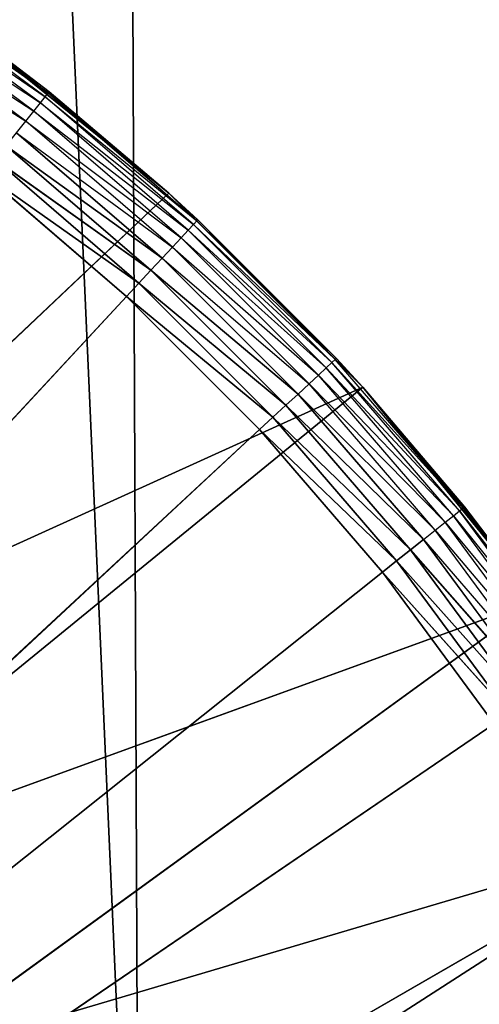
# Model space of a CAD drawing. Extents: x 0.05 to 8.85, y 0.05 to 8.85.
# Tile 253 of 256: x 8.0073 to 8.095, y 1.416 to 1.6038. Entities that reach past the tile are written whole.
import ezdxf

# ---------------------------------------------------------------- set-up
doc = ezdxf.new("R2010")
doc.units = 0
doc.header["$LTSCALE"] = 2.54
doc.layers.get('0').update_dxf_attribs({"color": 13, "linetype": 'CONTINUOUS'})

# ---------------------------------------------------------------- blocks, each defined once
blk = doc.blocks.new('SZCZOTKA_DO_WC_BEZ_POKRYWK')
at = {"color": 0}
for p, q in [((8.00434, 7.52416, 5.65), (8.03012, 1.31886, 5.65)), ((8.00434, 7.52416, 5.65), (8.03012, 1.31886, 5.65)), ((8.03012, 1.31886, 5.55), (7.76201, 7.35447, 5.55)), ((8.03012, 1.31886, 5.55), (7.76201, 7.35447, 5.55)), ((8.01279, 1.58983, 5.36653), (7.98272, 1.61202, 5.36653)), ((8.0113, 1.58798, 5.36), (7.98138, 1.61006, 5.36)), ((7.98138, 1.61006, 5.36), (8.01222, 1.58913, 5.36316)), ((8.01222, 1.58913, 5.36316), (7.98221, 1.61128, 5.36316)), ((7.98221, 1.61128, 5.36316), (8.01279, 1.58983, 5.36653)), ((8.01006, 1.58641, 5.35714), (7.98025, 1.60841, 5.35714)), ((7.98025, 1.60841, 5.35714), (8.0113, 1.58798, 5.36)), ((8.00852, 1.58449, 5.35468), (7.97887, 1.60637, 5.35468)), ((7.97887, 1.60637, 5.35468), (8.01006, 1.58641, 5.35714)), ((7.97726, 1.60401, 5.35268), (8.00852, 1.58449, 5.35468)), ((7.99512, 1.60366, 5.37), (8.01279, 1.58983, 5.36653)), ((8.01298, 1.59007, 5.37), (7.99512, 1.60366, 5.55)), ((7.99512, 1.60366, 5.55), (8.0358, 1.57073, 5.55)), ((8.01298, 1.59007, 5.37), (7.99512, 1.60366, 5.37)), ((8.01298, 1.59007, 5.37), (7.99512, 1.60366, 5.55)), ((7.99512, 1.60366, 5.55), (8.0358, 1.57073, 5.55)), ((8.0113, 1.58798, 5.36), (8.01222, 1.58913, 5.36316)), ((8.01222, 1.58913, 5.36316), (8.01279, 1.58983, 5.36653)), ((8.0405, 1.5648, 5.36316), (8.01222, 1.58913, 5.36316)), ((8.01222, 1.58913, 5.36316), (8.04111, 1.56546, 5.36653)), ((8.01298, 1.59007, 5.37), (8.01279, 1.58983, 5.36653)), ((8.04111, 1.56546, 5.36653), (8.01279, 1.58983, 5.36653)), ((8.01298, 1.59007, 5.37), (8.04111, 1.56546, 5.36653)), ((8.0358, 1.57073, 5.37), (8.01298, 1.59007, 5.37)), ((8.01298, 1.59007, 5.37), (8.0358, 1.57073, 5.55)), ((8.01298, 1.59007, 5.37), (8.0358, 1.57073, 5.55)), ((8.01006, 1.58641, 5.35714), (8.0113, 1.58798, 5.36)), ((8.03949, 1.56372, 5.36), (8.0113, 1.58798, 5.36)), ((8.0113, 1.58798, 5.36), (8.0405, 1.5648, 5.36316)), ((8.00852, 1.58449, 5.35468), (8.01006, 1.58641, 5.35714)), ((8.03813, 1.56225, 5.35714), (8.01006, 1.58641, 5.35714)), ((8.01006, 1.58641, 5.35714), (8.03949, 1.56372, 5.36)), ((8.00674, 1.58225, 5.35268), (8.00852, 1.58449, 5.35468)), ((8.03646, 1.56044, 5.35468), (8.00852, 1.58449, 5.35468)), ((8.00852, 1.58449, 5.35468), (8.03813, 1.56225, 5.35714)), ((8.00674, 1.58225, 5.35268), (8.03646, 1.56044, 5.35468)), ((8.03451, 1.55835, 5.35268), (8.00674, 1.58225, 5.35268)), ((8.03237, 1.55604, 5.35121), (8.00477, 1.57978, 5.35121)), ((8.00477, 1.57978, 5.35121), (8.03451, 1.55835, 5.35268)), ((8.00477, 1.57978, 5.35121), (8.03451, 1.55835, 5.35268)), ((8.03237, 1.55604, 5.35121), (8.00477, 1.57978, 5.35121)), ((8.03008, 1.55357, 5.3503), (8.00267, 1.57715, 5.3503)), ((8.00267, 1.57715, 5.3503), (8.03237, 1.55604, 5.35121)), ((8.00267, 1.57715, 5.3503), (8.03237, 1.55604, 5.35121)), ((8.03008, 1.55357, 5.3503), (8.00267, 1.57715, 5.3503)), ((8.00051, 1.57444, 5.35), (8.02771, 1.55102, 5.35)), ((8.00051, 1.57444, 5.35), (8.02771, 1.55102, 5.35)), ((8.00051, 1.57444, 5.35), (8.03008, 1.55357, 5.3503)), ((8.00051, 1.57444, 5.35), (8.03008, 1.55357, 5.3503)), ((8.0358, 1.57073, 5.55), (7.92621, 1.46727, 5.55)), ((8.0358, 1.57073, 5.55), (7.92621, 1.46727, 5.55)), ((8.0358, 1.57073, 5.37), (8.04111, 1.56546, 5.36653)), ((8.04132, 1.56568, 5.37), (8.0358, 1.57073, 5.55)), ((8.0358, 1.57073, 5.55), (8.0728, 1.53372, 5.55)), ((8.04132, 1.56568, 5.37), (8.0358, 1.57073, 5.37)), ((8.0358, 1.57073, 5.37), (8.0358, 1.57073, 5.55)), ((8.04132, 1.56568, 5.37), (8.0358, 1.57073, 5.55)), ((8.0358, 1.57073, 5.37), (8.0358, 1.57073, 5.55)), ((8.0358, 1.57073, 5.55), (8.0728, 1.53372, 5.55)), ((8.03949, 1.56372, 5.36), (8.0405, 1.5648, 5.36316)), ((8.0405, 1.5648, 5.36316), (8.04111, 1.56546, 5.36653)), ((8.06687, 1.53842, 5.36316), (8.0405, 1.5648, 5.36316)), ((8.0405, 1.5648, 5.36316), (8.06753, 1.53904, 5.36653)), ((8.04132, 1.56568, 5.37), (8.04111, 1.56546, 5.36653)), ((8.06776, 1.53924, 5.37), (8.04111, 1.56546, 5.36653)), ((8.06753, 1.53904, 5.36653), (8.04111, 1.56546, 5.36653)), ((8.06776, 1.53924, 5.37), (8.04132, 1.56568, 5.37)), ((8.04132, 1.56568, 5.37), (8.0728, 1.53372, 5.55)), ((8.04132, 1.56568, 5.37), (8.0728, 1.53372, 5.55)), ((8.03813, 1.56225, 5.35714), (8.03949, 1.56372, 5.36)), ((8.06579, 1.53742, 5.36), (8.03949, 1.56372, 5.36)), ((8.03949, 1.56372, 5.36), (8.06687, 1.53842, 5.36316)), ((8.03646, 1.56044, 5.35468), (8.03813, 1.56225, 5.35714)), ((8.06433, 1.53606, 5.35714), (8.03813, 1.56225, 5.35714)), ((8.03813, 1.56225, 5.35714), (8.06579, 1.53742, 5.36)), ((8.03451, 1.55835, 5.35268), (8.03646, 1.56044, 5.35468)), ((8.06252, 1.53438, 5.35468), (8.03646, 1.56044, 5.35468)), ((8.03646, 1.56044, 5.35468), (8.06433, 1.53606, 5.35714)), ((8.03237, 1.55604, 5.35121), (8.03451, 1.55835, 5.35268)), ((8.03237, 1.55604, 5.35121), (8.03451, 1.55835, 5.35268)), ((8.03451, 1.55835, 5.35268), (8.06252, 1.53438, 5.35468)), ((8.06043, 1.53244, 5.35268), (8.03451, 1.55835, 5.35268)), ((8.03008, 1.55357, 5.3503), (8.03237, 1.55604, 5.35121)), ((8.03008, 1.55357, 5.3503), (8.03237, 1.55604, 5.35121)), ((8.05811, 1.53029, 5.35121), (8.03237, 1.55604, 5.35121)), ((8.03237, 1.55604, 5.35121), (8.06043, 1.53244, 5.35268)), ((8.03237, 1.55604, 5.35121), (8.06043, 1.53244, 5.35268)), ((8.05811, 1.53029, 5.35121), (8.03237, 1.55604, 5.35121)), ((8.02771, 1.55102, 5.35), (8.03008, 1.55357, 5.3503)), ((8.02771, 1.55102, 5.35), (8.03008, 1.55357, 5.3503)), ((8.05564, 1.528, 5.3503), (8.03008, 1.55357, 5.3503)), ((8.03008, 1.55357, 5.3503), (8.05811, 1.53029, 5.35121)), ((8.03008, 1.55357, 5.3503), (8.05811, 1.53029, 5.35121)), ((8.05564, 1.528, 5.3503), (8.03008, 1.55357, 5.3503)), ((7.70123, 1.19916, 5.35), (8.02771, 1.55102, 5.35)), ((7.70123, 1.19916, 5.35), (8.02771, 1.55102, 5.35)), ((8.02771, 1.55102, 5.35), (8.0531, 1.52564, 5.35)), ((8.02771, 1.55102, 5.35), (8.0531, 1.52564, 5.35)), ((8.02771, 1.55102, 5.35), (8.05564, 1.528, 5.3503)), ((8.02771, 1.55102, 5.35), (8.05564, 1.528, 5.3503)), ((8.06579, 1.53742, 5.36), (8.06687, 1.53842, 5.36316)), ((8.06687, 1.53842, 5.36316), (8.06753, 1.53904, 5.36653)), ((8.0912, 1.51015, 5.36316), (8.06687, 1.53842, 5.36316)), ((8.06687, 1.53842, 5.36316), (8.09191, 1.51071, 5.36653)), ((8.06776, 1.53924, 5.37), (8.06753, 1.53904, 5.36653)), ((8.0728, 1.53372, 5.37), (8.06753, 1.53904, 5.36653)), ((8.09191, 1.51071, 5.36653), (8.06753, 1.53904, 5.36653)), ((8.0728, 1.53372, 5.37), (8.06776, 1.53924, 5.37)), ((8.06776, 1.53924, 5.37), (8.0728, 1.53372, 5.55)), ((8.06776, 1.53924, 5.37), (8.0728, 1.53372, 5.55)), ((8.06433, 1.53606, 5.35714), (8.06579, 1.53742, 5.36)), ((8.09005, 1.50923, 5.36), (8.06579, 1.53742, 5.36)), ((8.06579, 1.53742, 5.36), (8.0912, 1.51015, 5.36316)), ((8.06043, 1.53244, 5.35268), (8.06252, 1.53438, 5.35468)), ((8.06252, 1.53438, 5.35468), (8.06433, 1.53606, 5.35714)), ((8.08656, 1.50645, 5.35468), (8.06252, 1.53438, 5.35468)), ((8.06252, 1.53438, 5.35468), (8.08849, 1.50798, 5.35714)), ((8.08849, 1.50798, 5.35714), (8.06433, 1.53606, 5.35714)), ((8.06433, 1.53606, 5.35714), (8.09005, 1.50923, 5.36)), ((8.0728, 1.53372, 5.55), (7.92621, 1.46727, 5.55)), ((8.0728, 1.53372, 5.55), (7.92621, 1.46727, 5.55)), ((8.0728, 1.53372, 5.55), (7.95637, 1.43875, 5.55)), ((8.0728, 1.53372, 5.55), (7.95637, 1.43875, 5.55)), ((8.0728, 1.53372, 5.37), (8.09191, 1.51071, 5.36653)), ((8.0728, 1.53372, 5.37), (8.0728, 1.53372, 5.55)), ((8.0728, 1.53372, 5.55), (8.09215, 1.5109, 5.37)), ((8.09215, 1.5109, 5.37), (8.0728, 1.53372, 5.37)), ((8.0728, 1.53372, 5.55), (8.09215, 1.5109, 5.37)), ((8.0728, 1.53372, 5.55), (8.10574, 1.49305, 5.55)), ((8.0728, 1.53372, 5.37), (8.0728, 1.53372, 5.55)), ((8.0728, 1.53372, 5.55), (8.10574, 1.49305, 5.55)), ((8.05811, 1.53029, 5.35121), (8.06043, 1.53244, 5.35268)), ((8.05811, 1.53029, 5.35121), (8.06043, 1.53244, 5.35268)), ((8.06043, 1.53244, 5.35268), (8.08656, 1.50645, 5.35468)), ((8.08433, 1.50467, 5.35268), (8.06043, 1.53244, 5.35268)), ((8.05564, 1.528, 5.3503), (8.05811, 1.53029, 5.35121)), ((8.05564, 1.528, 5.3503), (8.05811, 1.53029, 5.35121)), ((8.08186, 1.5027, 5.35121), (8.05811, 1.53029, 5.35121)), ((8.05811, 1.53029, 5.35121), (8.08433, 1.50467, 5.35268)), ((8.05811, 1.53029, 5.35121), (8.08433, 1.50467, 5.35268)), ((8.08186, 1.5027, 5.35121), (8.05811, 1.53029, 5.35121)), ((8.0531, 1.52564, 5.35), (8.05564, 1.528, 5.3503)), ((8.0531, 1.52564, 5.35), (8.05564, 1.528, 5.3503)), ((8.07922, 1.5006, 5.3503), (8.05564, 1.528, 5.3503)), ((8.05564, 1.528, 5.3503), (8.08186, 1.5027, 5.35121)), ((8.05564, 1.528, 5.3503), (8.08186, 1.5027, 5.35121)), ((8.07922, 1.5006, 5.3503), (8.05564, 1.528, 5.3503)), ((8.0531, 1.52564, 5.35), (7.70123, 1.19916, 5.35)), ((8.0531, 1.52564, 5.35), (7.70123, 1.19916, 5.35)), ((8.0531, 1.52564, 5.35), (8.07651, 1.49843, 5.35)), ((8.0531, 1.52564, 5.35), (8.07651, 1.49843, 5.35)), ((8.0531, 1.52564, 5.35), (8.07922, 1.5006, 5.3503)), ((8.0531, 1.52564, 5.35), (8.07922, 1.5006, 5.3503)), ((8.09005, 1.50923, 5.36), (8.0912, 1.51015, 5.36316)), ((8.0912, 1.51015, 5.36316), (8.09191, 1.51071, 5.36653)), ((8.11335, 1.48014, 5.36316), (8.0912, 1.51015, 5.36316)), ((8.0912, 1.51015, 5.36316), (8.1141, 1.48064, 5.36653)), ((8.09215, 1.5109, 5.37), (8.09191, 1.51071, 5.36653)), ((8.1141, 1.48064, 5.36653), (8.09191, 1.51071, 5.36653)), ((8.09191, 1.51071, 5.36653), (8.10574, 1.49305, 5.37)), ((8.10574, 1.49305, 5.55), (8.09215, 1.5109, 5.37)), ((8.10574, 1.49305, 5.55), (8.09215, 1.5109, 5.37)), ((8.10574, 1.49305, 5.37), (8.09215, 1.5109, 5.37)), ((8.08849, 1.50798, 5.35714), (8.09005, 1.50923, 5.36)), ((8.11214, 1.47931, 5.36), (8.09005, 1.50923, 5.36)), ((8.09005, 1.50923, 5.36), (8.11335, 1.48014, 5.36316)), ((8.08433, 1.50467, 5.35268), (8.08656, 1.50645, 5.35468)), ((8.08656, 1.50645, 5.35468), (8.08849, 1.50798, 5.35714)), ((8.10845, 1.47679, 5.35468), (8.08656, 1.50645, 5.35468)), ((8.08656, 1.50645, 5.35468), (8.11048, 1.47818, 5.35714)), ((8.11048, 1.47818, 5.35714), (8.08849, 1.50798, 5.35714)), ((8.08849, 1.50798, 5.35714), (8.11214, 1.47931, 5.36)), ((8.08186, 1.5027, 5.35121), (8.08433, 1.50467, 5.35268)), ((8.08186, 1.5027, 5.35121), (8.08433, 1.50467, 5.35268)), ((8.08433, 1.50467, 5.35268), (8.10845, 1.47679, 5.35468)), ((8.10609, 1.47518, 5.35268), (8.08433, 1.50467, 5.35268)), ((8.07922, 1.5006, 5.3503), (8.08186, 1.5027, 5.35121)), ((8.07922, 1.5006, 5.3503), (8.08186, 1.5027, 5.35121)), ((8.10348, 1.4734, 5.35121), (8.08186, 1.5027, 5.35121)), ((8.08186, 1.5027, 5.35121), (8.10609, 1.47518, 5.35268)), ((8.08186, 1.5027, 5.35121), (8.10609, 1.47518, 5.35268)), ((8.10348, 1.4734, 5.35121), (8.08186, 1.5027, 5.35121)), ((8.07651, 1.49843, 5.35), (8.07922, 1.5006, 5.3503)), ((8.07651, 1.49843, 5.35), (8.07922, 1.5006, 5.3503)), ((8.10069, 1.47151, 5.3503), (8.07922, 1.5006, 5.3503)), ((8.07922, 1.5006, 5.3503), (8.10348, 1.4734, 5.35121)), ((8.07922, 1.5006, 5.3503), (8.10348, 1.4734, 5.35121)), ((8.10069, 1.47151, 5.3503), (8.07922, 1.5006, 5.3503)), ((8.07651, 1.49843, 5.35), (7.70123, 1.19916, 5.35)), ((8.07651, 1.49843, 5.35), (7.70123, 1.19916, 5.35)), ((8.07651, 1.49843, 5.35), (8.09782, 1.46955, 5.35)), ((8.07651, 1.49843, 5.35), (8.09782, 1.46955, 5.35)), ((8.07651, 1.49843, 5.35), (8.10069, 1.47151, 5.3503)), ((8.07651, 1.49843, 5.35), (8.10069, 1.47151, 5.3503)), ((8.10574, 1.49305, 5.55), (7.95637, 1.43875, 5.55)), ((8.10574, 1.49305, 5.55), (7.95637, 1.43875, 5.55)), ((8.10574, 1.49305, 5.55), (7.98439, 1.40488, 5.55)), ((8.10574, 1.49305, 5.55), (7.98439, 1.40488, 5.55)), ((7.70123, 1.19916, 5.35), (8.09782, 1.46955, 5.35)), ((7.70123, 1.19916, 5.35), (8.09782, 1.46955, 5.35)), ((8.13424, 1.44916, 5.55), (7.98439, 1.40488, 5.55)), ((8.13424, 1.44916, 5.55), (7.98439, 1.40488, 5.55)), ((8.13424, 1.44916, 5.55), (8.00794, 1.36777, 5.55)), ((8.13424, 1.44916, 5.55), (8.00794, 1.36777, 5.55)), ((8.11692, 1.43916, 5.35), (7.70123, 1.19916, 5.35)), ((8.11692, 1.43916, 5.35), (7.70123, 1.19916, 5.35))]:
    blk.add_line(p, q, dxfattribs=at)
mesh = blk.add_polyface(dxfattribs=at)
corners = [(8.82623, 0.07416, 5.55), (8.03012, 7.57945, 5.55), (8.82623, 8.82416, 5.55)]
mesh.append_faces([[corners[k] for k in face] for face in [(0, 1, 2)]], dxfattribs={"color": 0})
mesh = blk.add_polyface(dxfattribs=at)
corners = [(8.82623, 8.82416, 5.65), (8.04591, 7.63838, 5.65), (8.82623, 0.07416, 5.65)]
mesh.append_faces([[corners[k] for k in face] for face in [(0, 1, 2)]], dxfattribs={"color": 0})
mesh = blk.add_polyface(dxfattribs=at)
corners = [(8.82623, 0.07416, 5.65), (8.04591, 7.63838, 5.65), (8.03012, 7.57945, 5.65)]
mesh.append_faces([[corners[k] for k in face] for face in [(0, 1, 2)]], dxfattribs={"color": 0})
mesh = blk.add_polyface(dxfattribs=at)
corners = [(8.82623, 0.07416, 5.55), (8.00434, 7.52416, 5.55), (8.03012, 7.57945, 5.55)]
mesh.append_faces([[corners[k] for k in face] for face in [(0, 1, 2)]], dxfattribs={"color": 0})
mesh = blk.add_polyface(dxfattribs=at)
corners = [(8.82623, 0.07416, 5.65), (8.03012, 7.57945, 5.65), (8.00434, 7.52416, 5.65)]
mesh.append_faces([[corners[k] for k in face] for face in [(0, 1, 2)]], dxfattribs={"color": 0})
mesh = blk.add_polyface(dxfattribs=at)
corners = [(8.82623, 0.07416, 5.55), (7.96935, 7.47418, 5.55), (8.00434, 7.52416, 5.55)]
mesh.append_faces([[corners[k] for k in face] for face in [(0, 1, 2)]], dxfattribs={"color": 0})
mesh = blk.add_polyface(dxfattribs=at)
corners = [(8.82623, 0.07416, 5.65), (8.00434, 7.52416, 5.65), (8.03012, 1.31886, 5.65)]
mesh.append_faces([[corners[k] for k in face] for face in [(0, 1, 2)]], dxfattribs={"color": 0})
mesh = blk.add_polyface(dxfattribs=at)
corners = [(8.03012, 1.31886, 5.65), (8.00434, 7.52416, 5.65), (8.00434, 1.37416, 5.65)]
mesh.append_faces([[corners[k] for k in face] for face in [(0, 1, 2)]], dxfattribs={"color": 0})
mesh = blk.add_polyface(dxfattribs=at)
corners = [(8.82623, 0.07416, 5.55), (7.92433, 7.42948, 5.55), (7.96935, 7.47418, 5.55)]
mesh.append_faces([[corners[k] for k in face] for face in [(0, 1, 2)]], dxfattribs={"color": 0})
mesh = blk.add_polyface(dxfattribs=at)
corners = [(8.82623, 0.07416, 5.55), (7.87623, 7.39605, 5.55), (7.92433, 7.42948, 5.55)]
mesh.append_faces([[corners[k] for k in face] for face in [(0, 1, 2)]], dxfattribs={"color": 0})
mesh = blk.add_polyface(dxfattribs=at)
corners = [(8.82623, 0.07416, 5.55), (7.82094, 7.37026, 5.55), (7.87623, 7.39605, 5.55)]
mesh.append_faces([[corners[k] for k in face] for face in [(0, 1, 2)]], dxfattribs={"color": 0})
mesh = blk.add_polyface(dxfattribs=at)
corners = [(8.82623, 0.07416, 5.55), (7.76201, 7.35447, 5.55), (7.82094, 7.37026, 5.55)]
mesh.append_faces([[corners[k] for k in face] for face in [(0, 1, 2)]], dxfattribs={"color": 0})
mesh = blk.add_polyface(dxfattribs=at)
corners = [(8.82623, 0.07416, 5.55), (8.03012, 1.31886, 5.55), (7.76201, 7.35447, 5.55)]
mesh.append_faces([[corners[k] for k in face] for face in [(0, 1, 2)]], dxfattribs={"color": 0})
mesh = blk.add_polyface(dxfattribs=at)
corners = [(8.03012, 1.31886, 5.55), (8.00434, 1.37416, 5.55), (7.76201, 7.35447, 5.55)]
mesh.append_faces([[corners[k] for k in face] for face in [(0, 1, 2)]], dxfattribs={"color": 0})
mesh = blk.add_polyface(dxfattribs=at)
corners = [(8.0358, 1.57073, 5.55), (7.99512, 1.60366, 5.55), (7.92621, 1.46727, 5.55)]
mesh.append_faces([[corners[k] for k in face] for face in [(0, 1, 2)]], dxfattribs={"color": 0})
mesh = blk.add_polyface(dxfattribs=at)
corners = [(8.0358, 1.57073, 5.55), (8.01298, 1.59007, 5.37), (7.99512, 1.60366, 5.55)]
mesh.append_faces([[corners[k] for k in face] for face in [(0, 1, 2)]], dxfattribs={"color": 0})
mesh = blk.add_polyface(dxfattribs=at)
corners = [(7.99512, 1.60366, 5.55), (8.01298, 1.59007, 5.37), (7.99512, 1.60366, 5.37)]
mesh.append_faces([[corners[k] for k in face] for face in [(0, 1, 2)]], dxfattribs={"color": 0})
mesh = blk.add_polyface(dxfattribs=at)
corners = [(8.0358, 1.57073, 5.55), (8.0358, 1.57073, 5.37), (8.01298, 1.59007, 5.37)]
mesh.append_faces([[corners[k] for k in face] for face in [(0, 1, 2)]], dxfattribs={"color": 0})
mesh = blk.add_polyface(dxfattribs=at)
corners = [(8.03451, 1.55835, 5.35268), (8.00477, 1.57978, 5.35121), (8.00674, 1.58225, 5.35268)]
mesh.append_faces([[corners[k] for k in face] for face in [(0, 1, 2)]], dxfattribs={"color": 0})
mesh = blk.add_polyface(dxfattribs=at)
corners = [(8.03237, 1.55604, 5.35121), (8.00267, 1.57715, 5.3503), (8.00477, 1.57978, 5.35121)]
mesh.append_faces([[corners[k] for k in face] for face in [(0, 1, 2)]], dxfattribs={"color": 0})
mesh = blk.add_polyface(dxfattribs=at)
corners = [(8.03451, 1.55835, 5.35268), (8.03237, 1.55604, 5.35121), (8.00477, 1.57978, 5.35121)]
mesh.append_faces([[corners[k] for k in face] for face in [(0, 1, 2)]], dxfattribs={"color": 0})
mesh = blk.add_polyface(dxfattribs=at)
corners = [(8.03008, 1.55357, 5.3503), (8.00051, 1.57444, 5.35), (8.00267, 1.57715, 5.3503)]
mesh.append_faces([[corners[k] for k in face] for face in [(0, 1, 2)]], dxfattribs={"color": 0})
mesh = blk.add_polyface(dxfattribs=at)
corners = [(8.03237, 1.55604, 5.35121), (8.03008, 1.55357, 5.3503), (8.00267, 1.57715, 5.3503)]
mesh.append_faces([[corners[k] for k in face] for face in [(0, 1, 2)]], dxfattribs={"color": 0})
mesh = blk.add_polyface(dxfattribs=at)
corners = [(8.02771, 1.55102, 5.35), (7.70123, 1.19916, 5.35), (8.00051, 1.57444, 5.35)]
mesh.append_faces([[corners[k] for k in face] for face in [(0, 1, 2)]], dxfattribs={"color": 0})
mesh = blk.add_polyface(dxfattribs=at)
corners = [(8.03008, 1.55357, 5.3503), (8.02771, 1.55102, 5.35), (8.00051, 1.57444, 5.35)]
mesh.append_faces([[corners[k] for k in face] for face in [(0, 1, 2)]], dxfattribs={"color": 0})
mesh = blk.add_polyface(dxfattribs=at)
corners = [(8.0728, 1.53372, 5.55), (8.0358, 1.57073, 5.55), (7.92621, 1.46727, 5.55)]
mesh.append_faces([[corners[k] for k in face] for face in [(0, 1, 2)]], dxfattribs={"color": 0})
mesh = blk.add_polyface(dxfattribs=at)
corners = [(8.0728, 1.53372, 5.55), (8.04132, 1.56568, 5.37), (8.0358, 1.57073, 5.55)]
mesh.append_faces([[corners[k] for k in face] for face in [(0, 1, 2)]], dxfattribs={"color": 0})
mesh = blk.add_polyface(dxfattribs=at)
corners = [(8.0358, 1.57073, 5.55), (8.04132, 1.56568, 5.37), (8.0358, 1.57073, 5.37)]
mesh.append_faces([[corners[k] for k in face] for face in [(0, 1, 2)]], dxfattribs={"color": 0})
mesh = blk.add_polyface(dxfattribs=at)
corners = [(8.0728, 1.53372, 5.55), (8.06776, 1.53924, 5.37), (8.04132, 1.56568, 5.37)]
mesh.append_faces([[corners[k] for k in face] for face in [(0, 1, 2)]], dxfattribs={"color": 0})
mesh = blk.add_polyface(dxfattribs=at)
corners = [(8.06043, 1.53244, 5.35268), (8.03237, 1.55604, 5.35121), (8.03451, 1.55835, 5.35268)]
mesh.append_faces([[corners[k] for k in face] for face in [(0, 1, 2)]], dxfattribs={"color": 0})
mesh = blk.add_polyface(dxfattribs=at)
corners = [(8.05811, 1.53029, 5.35121), (8.03008, 1.55357, 5.3503), (8.03237, 1.55604, 5.35121)]
mesh.append_faces([[corners[k] for k in face] for face in [(0, 1, 2)]], dxfattribs={"color": 0})
mesh = blk.add_polyface(dxfattribs=at)
corners = [(8.06043, 1.53244, 5.35268), (8.05811, 1.53029, 5.35121), (8.03237, 1.55604, 5.35121)]
mesh.append_faces([[corners[k] for k in face] for face in [(0, 1, 2)]], dxfattribs={"color": 0})
mesh = blk.add_polyface(dxfattribs=at)
corners = [(8.05564, 1.528, 5.3503), (8.02771, 1.55102, 5.35), (8.03008, 1.55357, 5.3503)]
mesh.append_faces([[corners[k] for k in face] for face in [(0, 1, 2)]], dxfattribs={"color": 0})
mesh = blk.add_polyface(dxfattribs=at)
corners = [(8.05811, 1.53029, 5.35121), (8.05564, 1.528, 5.3503), (8.03008, 1.55357, 5.3503)]
mesh.append_faces([[corners[k] for k in face] for face in [(0, 1, 2)]], dxfattribs={"color": 0})
mesh = blk.add_polyface(dxfattribs=at)
corners = [(8.0531, 1.52564, 5.35), (7.70123, 1.19916, 5.35), (8.02771, 1.55102, 5.35)]
mesh.append_faces([[corners[k] for k in face] for face in [(0, 1, 2)]], dxfattribs={"color": 0})
mesh = blk.add_polyface(dxfattribs=at)
corners = [(8.05564, 1.528, 5.3503), (8.0531, 1.52564, 5.35), (8.02771, 1.55102, 5.35)]
mesh.append_faces([[corners[k] for k in face] for face in [(0, 1, 2)]], dxfattribs={"color": 0})
mesh = blk.add_polyface(dxfattribs=at)
corners = [(8.06776, 1.53924, 5.37), (8.0728, 1.53372, 5.55), (8.0728, 1.53372, 5.37)]
mesh.append_faces([[corners[k] for k in face] for face in [(0, 1, 2)]], dxfattribs={"color": 0})
mesh = blk.add_polyface(dxfattribs=at)
corners = [(8.0728, 1.53372, 5.55), (7.92621, 1.46727, 5.55), (7.95637, 1.43875, 5.55)]
mesh.append_faces([[corners[k] for k in face] for face in [(0, 1, 2)]], dxfattribs={"color": 0})
mesh = blk.add_polyface(dxfattribs=at)
corners = [(8.10574, 1.49305, 5.55), (8.0728, 1.53372, 5.55), (7.95637, 1.43875, 5.55)]
mesh.append_faces([[corners[k] for k in face] for face in [(0, 1, 2)]], dxfattribs={"color": 0})
mesh = blk.add_polyface(dxfattribs=at)
corners = [(8.0728, 1.53372, 5.55), (8.09215, 1.5109, 5.37), (8.0728, 1.53372, 5.37)]
mesh.append_faces([[corners[k] for k in face] for face in [(0, 1, 2)]], dxfattribs={"color": 0})
mesh = blk.add_polyface(dxfattribs=at)
corners = [(8.0728, 1.53372, 5.55), (8.10574, 1.49305, 5.55), (8.09215, 1.5109, 5.37)]
mesh.append_faces([[corners[k] for k in face] for face in [(0, 1, 2)]], dxfattribs={"color": 0})
mesh = blk.add_polyface(dxfattribs=at)
corners = [(8.08433, 1.50467, 5.35268), (8.05811, 1.53029, 5.35121), (8.06043, 1.53244, 5.35268)]
mesh.append_faces([[corners[k] for k in face] for face in [(0, 1, 2)]], dxfattribs={"color": 0})
mesh = blk.add_polyface(dxfattribs=at)
corners = [(8.08186, 1.5027, 5.35121), (8.05564, 1.528, 5.3503), (8.05811, 1.53029, 5.35121)]
mesh.append_faces([[corners[k] for k in face] for face in [(0, 1, 2)]], dxfattribs={"color": 0})
mesh = blk.add_polyface(dxfattribs=at)
corners = [(8.08433, 1.50467, 5.35268), (8.08186, 1.5027, 5.35121), (8.05811, 1.53029, 5.35121)]
mesh.append_faces([[corners[k] for k in face] for face in [(0, 1, 2)]], dxfattribs={"color": 0})
mesh = blk.add_polyface(dxfattribs=at)
corners = [(8.07922, 1.5006, 5.3503), (8.0531, 1.52564, 5.35), (8.05564, 1.528, 5.3503)]
mesh.append_faces([[corners[k] for k in face] for face in [(0, 1, 2)]], dxfattribs={"color": 0})
mesh = blk.add_polyface(dxfattribs=at)
corners = [(8.08186, 1.5027, 5.35121), (8.07922, 1.5006, 5.3503), (8.05564, 1.528, 5.3503)]
mesh.append_faces([[corners[k] for k in face] for face in [(0, 1, 2)]], dxfattribs={"color": 0})
mesh = blk.add_polyface(dxfattribs=at)
corners = [(8.07651, 1.49843, 5.35), (7.70123, 1.19916, 5.35), (8.0531, 1.52564, 5.35)]
mesh.append_faces([[corners[k] for k in face] for face in [(0, 1, 2)]], dxfattribs={"color": 0})
mesh = blk.add_polyface(dxfattribs=at)
corners = [(8.07922, 1.5006, 5.3503), (8.07651, 1.49843, 5.35), (8.0531, 1.52564, 5.35)]
mesh.append_faces([[corners[k] for k in face] for face in [(0, 1, 2)]], dxfattribs={"color": 0})
mesh = blk.add_polyface(dxfattribs=at)
corners = [(8.09215, 1.5109, 5.37), (8.10574, 1.49305, 5.55), (8.10574, 1.49305, 5.37)]
mesh.append_faces([[corners[k] for k in face] for face in [(0, 1, 2)]], dxfattribs={"color": 0})
mesh = blk.add_polyface(dxfattribs=at)
corners = [(8.10609, 1.47518, 5.35268), (8.08186, 1.5027, 5.35121), (8.08433, 1.50467, 5.35268)]
mesh.append_faces([[corners[k] for k in face] for face in [(0, 1, 2)]], dxfattribs={"color": 0})
mesh = blk.add_polyface(dxfattribs=at)
corners = [(8.10348, 1.4734, 5.35121), (8.07922, 1.5006, 5.3503), (8.08186, 1.5027, 5.35121)]
mesh.append_faces([[corners[k] for k in face] for face in [(0, 1, 2)]], dxfattribs={"color": 0})
mesh = blk.add_polyface(dxfattribs=at)
corners = [(8.10609, 1.47518, 5.35268), (8.10348, 1.4734, 5.35121), (8.08186, 1.5027, 5.35121)]
mesh.append_faces([[corners[k] for k in face] for face in [(0, 1, 2)]], dxfattribs={"color": 0})
mesh = blk.add_polyface(dxfattribs=at)
corners = [(8.10069, 1.47151, 5.3503), (8.07651, 1.49843, 5.35), (8.07922, 1.5006, 5.3503)]
mesh.append_faces([[corners[k] for k in face] for face in [(0, 1, 2)]], dxfattribs={"color": 0})
mesh = blk.add_polyface(dxfattribs=at)
corners = [(8.10348, 1.4734, 5.35121), (8.10069, 1.47151, 5.3503), (8.07922, 1.5006, 5.3503)]
mesh.append_faces([[corners[k] for k in face] for face in [(0, 1, 2)]], dxfattribs={"color": 0})
mesh = blk.add_polyface(dxfattribs=at)
corners = [(8.09782, 1.46955, 5.35), (7.70123, 1.19916, 5.35), (8.07651, 1.49843, 5.35)]
mesh.append_faces([[corners[k] for k in face] for face in [(0, 1, 2)]], dxfattribs={"color": 0})
mesh = blk.add_polyface(dxfattribs=at)
corners = [(8.10069, 1.47151, 5.3503), (8.09782, 1.46955, 5.35), (8.07651, 1.49843, 5.35)]
mesh.append_faces([[corners[k] for k in face] for face in [(0, 1, 2)]], dxfattribs={"color": 0})
mesh = blk.add_polyface(dxfattribs=at)
corners = [(8.10574, 1.49305, 5.55), (7.95637, 1.43875, 5.55), (7.98439, 1.40488, 5.55)]
mesh.append_faces([[corners[k] for k in face] for face in [(0, 1, 2)]], dxfattribs={"color": 0})
mesh = blk.add_polyface(dxfattribs=at)
corners = [(8.13424, 1.44916, 5.55), (8.10574, 1.49305, 5.55), (7.98439, 1.40488, 5.55)]
mesh.append_faces([[corners[k] for k in face] for face in [(0, 1, 2)]], dxfattribs={"color": 0})
mesh = blk.add_polyface(dxfattribs=at)
corners = [(8.11692, 1.43916, 5.35), (7.70123, 1.19916, 5.35), (8.09782, 1.46955, 5.35)]
mesh.append_faces([[corners[k] for k in face] for face in [(0, 1, 2)]], dxfattribs={"color": 0})
mesh = blk.add_polyface(dxfattribs=at)
corners = [(8.13424, 1.44916, 5.55), (7.98439, 1.40488, 5.55), (8.00794, 1.36777, 5.55)]
mesh.append_faces([[corners[k] for k in face] for face in [(0, 1, 2)]], dxfattribs={"color": 0})
mesh = blk.add_polyface(dxfattribs=at)
corners = [(8.158, 1.40252, 5.55), (8.13424, 1.44916, 5.55), (8.00794, 1.36777, 5.55)]
mesh.append_faces([[corners[k] for k in face] for face in [(0, 1, 2)]], dxfattribs={"color": 0})
mesh = blk.add_polyface(dxfattribs=at)
corners = [(8.1337, 1.40742, 5.35), (7.70123, 1.19916, 5.35), (8.11692, 1.43916, 5.35)]
mesh.append_faces([[corners[k] for k in face] for face in [(0, 1, 2)]], dxfattribs={"color": 0})

msp = doc.modelspace()

# ---------------------------------------------------------------- block references
at = {"color": 0}
msp.add_blockref('SZCZOTKA_DO_WC_BEZ_POKRYWK', (0, 0), dxfattribs=at)

doc.saveas('drawing.dxf')
